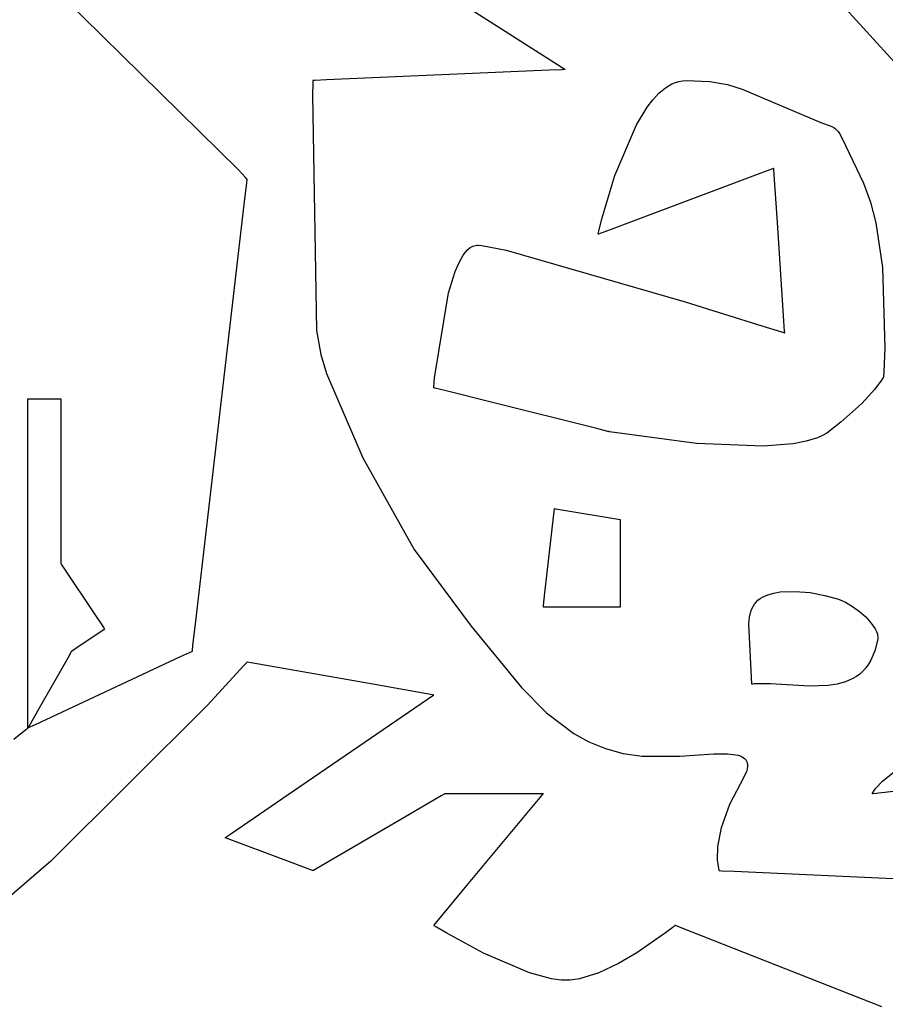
# Model space of a CAD drawing. Extents: x -3.81 to 3.8, y -2.54 to 5.19.
# Tile 11 of 93: x -2.43 to -2.2, y -2.28 to -2.01. Entities that reach past the tile are written whole.
import ezdxf

# ---------------------------------------------------------------- set-up
doc = ezdxf.new("R2010")
doc.units = 0

msp = doc.modelspace()

# ---------------------------------------------------------------- linework, layer by layer
at = {"layer": 'Layer 1', "color": 7, "linetype": 'CONTINUOUS'}
for p, q in [((-2.372307, -2.050118), (-2.429704, -1.993506)), ((-2.211637, -2.002838), (-2.190898, -2.025773)), ((-2.31107, -2.005868), (-2.284032, -2.023075)), ((-2.284032, -2.023075), (-2.283935, -2.023137)), ((-2.288253, -2.023334), (-2.348444, -2.025949)), ((-2.284756, -2.023182), (-2.288253, -2.023334)), ((-2.284012, -2.02315), (-2.284756, -2.023182)), ((-2.283942, -2.023147), (-2.284012, -2.02315)), ((-2.283926, -2.023146), (-2.283942, -2.023147)), ((-2.283935, -2.023137), (-2.283921, -2.023146)), ((-2.283922, -2.023146), (-2.283926, -2.023146)), ((-2.283921, -2.023146), (-2.283922, -2.023146)), ((-2.283921, -2.023146), (-2.283921, -2.023146)), ((-2.352102, -2.026848), (-2.352235, -2.029961)), ((-2.352071, -2.026189), (-2.352102, -2.026848)), ((-2.352068, -2.026126), (-2.352071, -2.026189)), ((-2.352067, -2.026111), (-2.352068, -2.026126)), ((-2.352066, -2.026106), (-2.352067, -2.026106)), ((-2.352067, -2.026106), (-2.352067, -2.026106)), ((-2.352067, -2.026106), (-2.352067, -2.026107)), ((-2.352067, -2.026107), (-2.352067, -2.026111)), ((-2.352056, -2.026106), (-2.352066, -2.026106)), ((-2.351544, -2.026084), (-2.352056, -2.026106)), ((-2.348444, -2.025949), (-2.351544, -2.026084)), ((-2.258626, -2.029546), (-2.256912, -2.028106)), ((-2.256912, -2.028106), (-2.255124, -2.027024)), ((-2.255124, -2.027024), (-2.254202, -2.026631)), ((-2.254202, -2.026631), (-2.253263, -2.026343)), ((-2.253263, -2.026343), (-2.252306, -2.026166)), ((-2.252306, -2.026166), (-2.251331, -2.026106)), ((-2.251331, -2.026106), (-2.244854, -2.026369)), ((-2.244854, -2.026369), (-2.240101, -2.027156)), ((-2.240101, -2.027156), (-2.236169, -2.028469)), ((-2.352235, -2.029961), (-2.351094, -2.093568)), ((-2.260264, -2.031302), (-2.258626, -2.029546)), ((-2.236169, -2.028469), (-2.214946, -2.037438)), ((-2.264708, -2.038025), (-2.261825, -2.033329)), ((-2.261825, -2.033329), (-2.260264, -2.031302)), ((-2.270537, -2.051743), (-2.264708, -2.038025)), ((-2.214946, -2.037438), (-2.211913, -2.038537)), ((-2.211913, -2.038537), (-2.211402, -2.038811)), ((-2.211402, -2.038811), (-2.210956, -2.039118)), ((-2.210956, -2.039118), (-2.210559, -2.039475)), ((-2.210559, -2.039475), (-2.210193, -2.039899)), ((-2.210193, -2.039899), (-2.209841, -2.040408)), ((-2.209841, -2.040408), (-2.209113, -2.041745)), ((-2.209113, -2.041745), (-2.203422, -2.053833)), ((-2.370322, -2.052256), (-2.372307, -2.050118)), ((-2.369896, -2.052714), (-2.370322, -2.052256)), ((-2.27404, -2.063456), (-2.270537, -2.051743)), ((-2.231092, -2.051109), (-2.259432, -2.061736)), ((-2.228012, -2.049954), (-2.231092, -2.051109)), ((-2.227715, -2.049843), (-2.228012, -2.049954)), ((-2.227646, -2.049817), (-2.227715, -2.049843)), ((-2.227632, -2.049812), (-2.227646, -2.049817)), ((-2.22763, -2.049811), (-2.227632, -2.049812)), ((-2.22763, -2.049813), (-2.22763, -2.049811)), ((-2.22763, -2.049811), (-2.22763, -2.049811)), ((-2.22763, -2.049811), (-2.22763, -2.049811)), ((-2.22763, -2.049811), (-2.22763, -2.049811)), ((-2.22763, -2.049811), (-2.22763, -2.049811)), ((-2.22763, -2.049811), (-2.22763, -2.049811)), ((-2.22763, -2.049811), (-2.22763, -2.049811)), ((-2.22763, -2.049811), (-2.22763, -2.049811)), ((-2.227627, -2.049853), (-2.22763, -2.049813)), ((-2.227612, -2.050086), (-2.227627, -2.049853)), ((-2.22743, -2.052815), (-2.227612, -2.050086)), ((-2.37063, -2.059543), (-2.369956, -2.053749)), ((-2.369956, -2.053749), (-2.369845, -2.052792)), ((-2.369856, -2.052758), (-2.369896, -2.052714)), ((-2.369846, -2.052768), (-2.369856, -2.052758)), ((-2.369843, -2.052771), (-2.369846, -2.052768)), ((-2.369845, -2.052792), (-2.369843, -2.052773)), ((-2.369843, -2.052772), (-2.369843, -2.052771)), ((-2.369843, -2.052773), (-2.369843, -2.052772)), ((-2.369843, -2.052772), (-2.369843, -2.052772)), ((-2.226654, -2.064439), (-2.22743, -2.052815)), ((-2.203422, -2.053833), (-2.201494, -2.058927)), ((-2.383715, -2.172073), (-2.37063, -2.059543)), ((-2.201494, -2.058927), (-2.200023, -2.064559)), ((-2.259432, -2.061736), (-2.271831, -2.066385)), ((-2.274855, -2.066782), (-2.27404, -2.063456)), ((-2.224882, -2.091006), (-2.226654, -2.064439)), ((-2.200023, -2.064559), (-2.198222, -2.076626)), ((-2.275035, -2.067583), (-2.275031, -2.067568)), ((-2.275035, -2.067586), (-2.275035, -2.067583)), ((-2.275033, -2.067586), (-2.275035, -2.067587)), ((-2.275035, -2.067587), (-2.275035, -2.067586)), ((-2.275035, -2.067587), (-2.275035, -2.067587)), ((-2.275035, -2.067587), (-2.275035, -2.067587)), ((-2.275035, -2.067587), (-2.275035, -2.067587)), ((-2.275035, -2.067587), (-2.275035, -2.067587)), ((-2.275035, -2.067587), (-2.275035, -2.067587)), ((-2.275035, -2.067587), (-2.275035, -2.067587)), ((-2.27499, -2.06757), (-2.275033, -2.067586)), ((-2.275031, -2.067568), (-2.275017, -2.067501)), ((-2.275017, -2.067501), (-2.274855, -2.066782)), ((-2.274743, -2.067477), (-2.27499, -2.06757)), ((-2.271831, -2.066385), (-2.274743, -2.067477)), ((-2.309253, -2.070997), (-2.308906, -2.070823)), ((-2.308906, -2.070823), (-2.308552, -2.07069)), ((-2.308552, -2.07069), (-2.308191, -2.0706)), ((-2.308191, -2.0706), (-2.307822, -2.070554)), ((-2.307822, -2.070554), (-2.307439, -2.07055)), ((-2.307439, -2.07055), (-2.306466, -2.070632)), ((-2.306466, -2.070632), (-2.299887, -2.071942)), ((-2.312635, -2.075264), (-2.311497, -2.073261)), ((-2.311497, -2.073261), (-2.310889, -2.07244)), ((-2.310889, -2.07244), (-2.310255, -2.071753)), ((-2.310255, -2.071753), (-2.309594, -2.07121)), ((-2.309594, -2.07121), (-2.309253, -2.070997)), ((-2.299887, -2.071942), (-2.251526, -2.085841)), ((-2.313674, -2.07768), (-2.312635, -2.075264)), ((-2.315461, -2.083419), (-2.313674, -2.07768)), ((-2.198222, -2.076626), (-2.19761, -2.098288)), ((-2.319231, -2.106362), (-2.315461, -2.083419)), ((-2.251526, -2.085841), (-2.230834, -2.092293)), ((-2.224689, -2.093894), (-2.224882, -2.091006)), ((-2.351094, -2.093568), (-2.349941, -2.10011)), ((-2.230834, -2.092293), (-2.22554, -2.093973)), ((-2.22554, -2.093973), (-2.224679, -2.094248)), ((-2.224671, -2.094173), (-2.224689, -2.093894)), ((-2.224679, -2.094248), (-2.224665, -2.094252)), ((-2.224666, -2.094237), (-2.224671, -2.094173)), ((-2.224665, -2.09425), (-2.224666, -2.094237)), ((-2.224665, -2.094252), (-2.224665, -2.09425)), ((-2.224665, -2.094252), (-2.224665, -2.094252)), ((-2.224665, -2.094252), (-2.224665, -2.094252)), ((-2.224665, -2.094252), (-2.224665, -2.094252)), ((-2.224665, -2.094252), (-2.224665, -2.094252)), ((-2.224665, -2.094252), (-2.224665, -2.094252)), ((-2.224665, -2.094252), (-2.224665, -2.094252)), ((-2.224665, -2.094252), (-2.224665, -2.094252)), ((-2.349941, -2.10011), (-2.348402, -2.105178)), ((-2.19761, -2.098288), (-2.197896, -2.104633)), ((-2.348402, -2.105178), (-2.33862, -2.127984)), ((-2.197896, -2.104633), (-2.19799, -2.105973)), ((-2.319454, -2.108792), (-2.319231, -2.106362)), ((-2.198519, -2.10697), (-2.200346, -2.109439)), ((-2.198121, -2.106323), (-2.198519, -2.10697)), ((-2.198029, -2.106158), (-2.198121, -2.106323)), ((-2.198007, -2.106116), (-2.198029, -2.106158)), ((-2.198002, -2.106106), (-2.198007, -2.106116)), ((-2.198, -2.106103), (-2.198002, -2.106106)), ((-2.197998, -2.106083), (-2.198, -2.106101)), ((-2.198, -2.106101), (-2.198, -2.106102)), ((-2.198, -2.106102), (-2.198, -2.106102)), ((-2.198, -2.106102), (-2.198, -2.106102)), ((-2.198, -2.106102), (-2.198, -2.106102)), ((-2.198, -2.106102), (-2.198, -2.106102)), ((-2.198, -2.106102), (-2.198, -2.106102)), ((-2.198, -2.106102), (-2.198, -2.106102)), ((-2.198, -2.106102), (-2.198, -2.106103)), ((-2.198, -2.106103), (-2.198, -2.106103)), ((-2.19799, -2.105973), (-2.197998, -2.106083)), ((-2.319476, -2.109057), (-2.319472, -2.109012)), ((-2.319476, -2.109062), (-2.319476, -2.109057)), ((-2.319476, -2.109063), (-2.319476, -2.109062)), ((-2.319469, -2.109065), (-2.319476, -2.109063)), ((-2.319476, -2.109063), (-2.319476, -2.109063)), ((-2.319476, -2.109063), (-2.319476, -2.109063)), ((-2.319476, -2.109063), (-2.319476, -2.109063)), ((-2.319476, -2.109063), (-2.319476, -2.109063)), ((-2.319476, -2.109063), (-2.319476, -2.109063)), ((-2.319476, -2.109063), (-2.319476, -2.109063)), ((-2.319476, -2.109063), (-2.319476, -2.109063)), ((-2.319472, -2.109012), (-2.319454, -2.108792)), ((-2.319412, -2.109079), (-2.319469, -2.109065)), ((-2.319137, -2.109148), (-2.319412, -2.109079)), ((-2.316136, -2.109898), (-2.319137, -2.109148)), ((-2.303633, -2.113025), (-2.316136, -2.109898)), ((-2.200346, -2.109439), (-2.203889, -2.113306)), ((-2.429098, -2.112028), (-2.429098, -2.112028)), ((-2.429098, -2.112028), (-2.429098, -2.112028)), ((-2.429098, -2.112028), (-2.429098, -2.112028)), ((-2.429098, -2.112028), (-2.429098, -2.112028)), ((-2.429098, -2.112028), (-2.429098, -2.112028)), ((-2.429098, -2.112028), (-2.429098, -2.112028)), ((-2.429098, -2.112028), (-2.429097, -2.112028)), ((-2.429098, -2.193274), (-2.429098, -2.112028)), ((-2.429097, -2.112028), (-2.429085, -2.112028)), ((-2.429085, -2.112028), (-2.429024, -2.112028)), ((-2.429024, -2.112028), (-2.428365, -2.112028)), ((-2.428365, -2.112028), (-2.422496, -2.112028)), ((-2.422496, -2.112028), (-2.420395, -2.112028)), ((-2.420395, -2.112028), (-2.420225, -2.112028)), ((-2.420225, -2.112028), (-2.420211, -2.112028)), ((-2.420211, -2.112028), (-2.420209, -2.112028)), ((-2.420209, -2.112028), (-2.420209, -2.112028)), ((-2.420209, -2.112028), (-2.420209, -2.112028)), ((-2.420209, -2.112028), (-2.420209, -2.112028)), ((-2.420209, -2.112028), (-2.420209, -2.112028)), ((-2.420209, -2.112028), (-2.420209, -2.112028)), ((-2.420209, -2.112028), (-2.420209, -2.112028)), ((-2.420209, -2.112028), (-2.420209, -2.112028)), ((-2.420209, -2.112028), (-2.420209, -2.112028)), ((-2.420209, -2.112028), (-2.420209, -2.112028)), ((-2.420209, -2.112028), (-2.420209, -2.112028)), ((-2.420209, -2.112028), (-2.420209, -2.112029)), ((-2.420209, -2.112029), (-2.420209, -2.112035)), ((-2.420209, -2.112035), (-2.420209, -2.112097)), ((-2.420209, -2.112097), (-2.420209, -2.112399)), ((-2.420209, -2.112399), (-2.420209, -2.115696)), ((-2.275395, -2.120086), (-2.303633, -2.113025)), ((-2.203889, -2.113306), (-2.209552, -2.118368)), ((-2.420209, -2.115696), (-2.420209, -2.145033)), ((-2.209552, -2.118368), (-2.213321, -2.121272)), ((-2.272404, -2.120834), (-2.275395, -2.120086)), ((-2.272133, -2.120902), (-2.272404, -2.120834)), ((-2.272078, -2.120916), (-2.272133, -2.120902)), ((-2.272073, -2.120917), (-2.272078, -2.120916)), ((-2.272071, -2.120917), (-2.272073, -2.120917)), ((-2.271954, -2.120939), (-2.272071, -2.120917)), ((-2.272071, -2.120917), (-2.272071, -2.120917)), ((-2.272071, -2.120917), (-2.272071, -2.120917)), ((-2.272071, -2.120917), (-2.272071, -2.120917)), ((-2.272071, -2.120917), (-2.272071, -2.120917)), ((-2.272071, -2.120917), (-2.272071, -2.120917)), ((-2.272071, -2.120917), (-2.272071, -2.120917)), ((-2.272071, -2.120917), (-2.272071, -2.120917)), ((-2.248524, -2.124107), (-2.271954, -2.120939)), ((-2.213321, -2.121272), (-2.214483, -2.121941)), ((-2.230477, -2.124827), (-2.248524, -2.124107)), ((-2.218841, -2.123488), (-2.222361, -2.12417)), ((-2.215798, -2.122531), (-2.218841, -2.123488)), ((-2.214483, -2.121941), (-2.215798, -2.122531)), ((-2.222361, -2.12417), (-2.230477, -2.124827)), ((-2.33862, -2.127984), (-2.324783, -2.15273)), ((-2.289415, -2.164434), (-2.286886, -2.141654)), ((-2.286886, -2.141654), (-2.286886, -2.141654)), ((-2.286886, -2.141654), (-2.286886, -2.141654)), ((-2.286886, -2.141654), (-2.286886, -2.141654)), ((-2.286886, -2.141654), (-2.286886, -2.141654)), ((-2.286886, -2.141654), (-2.286886, -2.141654)), ((-2.286886, -2.141654), (-2.286885, -2.141654)), ((-2.286885, -2.141654), (-2.286884, -2.141654)), ((-2.286884, -2.141654), (-2.286873, -2.141656)), ((-2.286873, -2.141656), (-2.286819, -2.141665)), ((-2.286819, -2.141665), (-2.286588, -2.141703)), ((-2.286588, -2.141703), (-2.284293, -2.142086)), ((-2.284293, -2.142086), (-2.269644, -2.144529)), ((-2.420209, -2.145033), (-2.420209, -2.155536)), ((-2.269644, -2.144529), (-2.269132, -2.144614)), ((-2.269132, -2.144614), (-2.269106, -2.144618)), ((-2.269106, -2.144618), (-2.269106, -2.144618)), ((-2.269106, -2.144618), (-2.269106, -2.144618)), ((-2.269106, -2.144618), (-2.269106, -2.144618)), ((-2.269106, -2.144618), (-2.269106, -2.144618)), ((-2.269106, -2.144618), (-2.269106, -2.144618)), ((-2.269106, -2.144618), (-2.269106, -2.144618)), ((-2.269106, -2.144618), (-2.269106, -2.144618)), ((-2.269106, -2.144618), (-2.269106, -2.144618)), ((-2.269106, -2.144618), (-2.269106, -2.144619)), ((-2.269106, -2.144619), (-2.269106, -2.14462)), ((-2.269106, -2.14462), (-2.269106, -2.144635)), ((-2.269106, -2.144635), (-2.269106, -2.144707)), ((-2.269106, -2.144707), (-2.269106, -2.145016)), ((-2.269106, -2.145016), (-2.269106, -2.148074)), ((-2.269106, -2.148074), (-2.269106, -2.167606)), ((-2.324783, -2.15273), (-2.309386, -2.173416)), ((-2.420209, -2.155536), (-2.420209, -2.156389)), ((-2.420209, -2.156389), (-2.420209, -2.156457)), ((-2.420209, -2.156457), (-2.420209, -2.156468)), ((-2.420209, -2.156468), (-2.420209, -2.156468)), ((-2.420209, -2.156468), (-2.420209, -2.156468)), ((-2.420209, -2.156468), (-2.420209, -2.156469)), ((-2.420209, -2.156469), (-2.420209, -2.156469)), ((-2.420209, -2.156469), (-2.420209, -2.156469)), ((-2.420209, -2.156469), (-2.420209, -2.156469)), ((-2.420209, -2.156469), (-2.420209, -2.156469)), ((-2.420209, -2.156469), (-2.420209, -2.156469)), ((-2.420209, -2.156469), (-2.420209, -2.156469)), ((-2.420209, -2.156469), (-2.420209, -2.156469)), ((-2.420209, -2.156469), (-2.420208, -2.156469)), ((-2.420208, -2.156469), (-2.420204, -2.156476)), ((-2.420204, -2.156476), (-2.420183, -2.156506)), ((-2.420183, -2.156506), (-2.420095, -2.156639)), ((-2.420095, -2.156639), (-2.419191, -2.157997)), ((-2.419191, -2.157997), (-2.41135, -2.169764)), ((-2.225867, -2.164179), (-2.221956, -2.164023)), ((-2.221956, -2.164023), (-2.217818, -2.164377)), ((-2.289797, -2.167875), (-2.289415, -2.164434)), ((-2.232408, -2.166914), (-2.231905, -2.166422)), ((-2.231905, -2.166422), (-2.231336, -2.165981)), ((-2.231336, -2.165981), (-2.230706, -2.165589)), ((-2.230706, -2.165589), (-2.229276, -2.164946)), ((-2.229276, -2.164946), (-2.227652, -2.16448)), ((-2.227652, -2.16448), (-2.225867, -2.164179)), ((-2.217818, -2.164377), (-2.213816, -2.16512)), ((-2.213816, -2.16512), (-2.210122, -2.166161)), ((-2.210122, -2.166161), (-2.208253, -2.166957)), ((-2.289846, -2.168321), (-2.289844, -2.168304)), ((-2.289846, -2.168322), (-2.289846, -2.168321)), ((-2.289846, -2.168323), (-2.289846, -2.168322)), ((-2.289772, -2.168323), (-2.289846, -2.168323)), ((-2.289846, -2.168323), (-2.289846, -2.168323)), ((-2.289846, -2.168323), (-2.289846, -2.168323)), ((-2.289846, -2.168323), (-2.289846, -2.168323)), ((-2.289846, -2.168323), (-2.289846, -2.168323)), ((-2.289846, -2.168323), (-2.289846, -2.168323)), ((-2.289846, -2.168323), (-2.289846, -2.168323)), ((-2.289846, -2.168323), (-2.289846, -2.168323)), ((-2.289846, -2.168323), (-2.289846, -2.168323)), ((-2.289846, -2.168323), (-2.289846, -2.168323)), ((-2.289846, -2.168323), (-2.289846, -2.168323)), ((-2.289844, -2.168304), (-2.289835, -2.168223)), ((-2.289835, -2.168223), (-2.289797, -2.167875)), ((-2.28922, -2.168323), (-2.289772, -2.168323)), ((-2.27213, -2.168323), (-2.28922, -2.168323)), ((-2.269454, -2.168323), (-2.27213, -2.168323)), ((-2.269184, -2.168323), (-2.269454, -2.168323)), ((-2.269121, -2.168323), (-2.269184, -2.168323)), ((-2.269108, -2.168323), (-2.269121, -2.168323)), ((-2.269107, -2.168323), (-2.269108, -2.168323)), ((-2.269106, -2.168323), (-2.269107, -2.168323)), ((-2.269106, -2.167606), (-2.269106, -2.168289)), ((-2.269106, -2.168289), (-2.269106, -2.168323)), ((-2.269106, -2.168323), (-2.269106, -2.168323)), ((-2.269106, -2.168323), (-2.269106, -2.168323)), ((-2.269106, -2.168323), (-2.269106, -2.168323)), ((-2.269106, -2.168323), (-2.269106, -2.168323)), ((-2.269106, -2.168323), (-2.269106, -2.168323)), ((-2.269106, -2.168323), (-2.269106, -2.168323)), ((-2.269106, -2.168323), (-2.269106, -2.168323)), ((-2.269106, -2.168323), (-2.269106, -2.168323)), ((-2.233794, -2.169461), (-2.233533, -2.168743)), ((-2.233533, -2.168743), (-2.233217, -2.168076)), ((-2.233217, -2.168076), (-2.232844, -2.167466)), ((-2.232844, -2.167466), (-2.232408, -2.166914)), ((-2.208253, -2.166957), (-2.206346, -2.16807)), ((-2.206346, -2.16807), (-2.204498, -2.169422)), ((-2.41135, -2.169764), (-2.40859, -2.173907)), ((-2.23437, -2.17278), (-2.234167, -2.171039)), ((-2.234167, -2.171039), (-2.233794, -2.169461)), ((-2.204498, -2.169422), (-2.202807, -2.170931)), ((-2.202807, -2.170931), (-2.20137, -2.172518)), ((-2.408436, -2.174297), (-2.409096, -2.174737)), ((-2.40859, -2.173907), (-2.408377, -2.174225)), ((-2.408376, -2.174257), (-2.408436, -2.174297)), ((-2.408377, -2.174225), (-2.408363, -2.174246)), ((-2.408364, -2.174249), (-2.408376, -2.174257)), ((-2.408363, -2.174248), (-2.408364, -2.174249)), ((-2.408363, -2.174246), (-2.408362, -2.174248)), ((-2.408362, -2.174248), (-2.408363, -2.174248)), ((-2.408362, -2.174248), (-2.408362, -2.174248)), ((-2.408362, -2.174248), (-2.408362, -2.174248)), ((-2.408362, -2.174248), (-2.408362, -2.174248)), ((-2.408362, -2.174248), (-2.408362, -2.174248)), ((-2.408362, -2.174248), (-2.408362, -2.174248)), ((-2.408362, -2.174248), (-2.408362, -2.174248)), ((-2.408362, -2.174248), (-2.408362, -2.174248)), ((-2.408362, -2.174248), (-2.408362, -2.174248)), ((-2.408362, -2.174248), (-2.408362, -2.174248)), ((-2.384476, -2.178612), (-2.383715, -2.172073)), ((-2.309386, -2.173416), (-2.295783, -2.190001)), ((-2.233555, -2.189059), (-2.23437, -2.17278)), ((-2.20137, -2.172518), (-2.200284, -2.174102)), ((-2.200284, -2.174102), (-2.199903, -2.174868)), ((-2.409096, -2.174737), (-2.414961, -2.178648)), ((-2.199555, -2.176941), (-2.200314, -2.180047)), ((-2.199903, -2.174868), (-2.199646, -2.175603)), ((-2.199646, -2.175603), (-2.199569, -2.175956)), ((-2.199569, -2.175956), (-2.199526, -2.176297)), ((-2.199521, -2.176626), (-2.199555, -2.176941)), ((-2.199526, -2.176297), (-2.199521, -2.176626)), ((-2.414961, -2.178648), (-2.417062, -2.180049)), ((-2.384638, -2.180004), (-2.384476, -2.178612)), ((-2.427049, -2.199957), (-2.387841, -2.181659)), ((-2.418226, -2.181885), (-2.426049, -2.195576)), ((-2.417347, -2.180346), (-2.418226, -2.181885)), ((-2.417267, -2.180206), (-2.417347, -2.180346)), ((-2.41725, -2.180177), (-2.417267, -2.180206)), ((-2.417249, -2.180174), (-2.41725, -2.180177)), ((-2.417248, -2.180173), (-2.417249, -2.180174)), ((-2.417246, -2.180172), (-2.417248, -2.180173)), ((-2.417248, -2.180173), (-2.417248, -2.180173)), ((-2.417248, -2.180173), (-2.417248, -2.180173)), ((-2.417248, -2.180173), (-2.417248, -2.180173)), ((-2.417248, -2.180173), (-2.417248, -2.180173)), ((-2.417248, -2.180173), (-2.417248, -2.180173)), ((-2.417248, -2.180173), (-2.417248, -2.180173)), ((-2.417248, -2.180173), (-2.417248, -2.180173)), ((-2.417248, -2.180173), (-2.417248, -2.180173)), ((-2.417248, -2.180173), (-2.417248, -2.180173)), ((-2.417248, -2.180173), (-2.417248, -2.180173)), ((-2.417232, -2.180163), (-2.417246, -2.180172)), ((-2.417062, -2.180049), (-2.417232, -2.180163)), ((-2.387841, -2.181659), (-2.385378, -2.180509)), ((-2.385378, -2.180509), (-2.384785, -2.180233)), ((-2.384785, -2.180233), (-2.384669, -2.180178)), ((-2.384669, -2.180178), (-2.384659, -2.180174)), ((-2.384659, -2.180174), (-2.384658, -2.180173)), ((-2.384658, -2.180173), (-2.384657, -2.180173)), ((-2.384657, -2.180165), (-2.384653, -2.180134)), ((-2.384657, -2.180172), (-2.384657, -2.180165)), ((-2.384657, -2.180173), (-2.384657, -2.180172)), ((-2.384653, -2.180134), (-2.384638, -2.180004)), ((-2.201392, -2.182617), (-2.202041, -2.183717)), ((-2.200314, -2.180047), (-2.201392, -2.182617)), ((-2.370795, -2.184166), (-2.380545, -2.194728)), ((-2.369944, -2.183244), (-2.370795, -2.184166)), ((-2.369865, -2.183158), (-2.369944, -2.183244)), ((-2.369847, -2.183138), (-2.369865, -2.183158)), ((-2.369843, -2.183134), (-2.369847, -2.183138)), ((-2.369842, -2.183134), (-2.369843, -2.183134)), ((-2.369843, -2.183134), (-2.369843, -2.183134)), ((-2.369843, -2.183134), (-2.369843, -2.183134)), ((-2.36979, -2.183143), (-2.369842, -2.183134)), ((-2.368806, -2.183317), (-2.36979, -2.183143)), ((-2.335927, -2.18912), (-2.368806, -2.183317)), ((-2.202758, -2.1847), (-2.203541, -2.185573)), ((-2.202041, -2.183717), (-2.202758, -2.1847)), ((-2.206241, -2.187591), (-2.208299, -2.188496)), ((-2.205286, -2.187013), (-2.206241, -2.187591)), ((-2.204384, -2.186342), (-2.205286, -2.187013)), ((-2.203541, -2.185573), (-2.204384, -2.186342)), ((-2.321352, -2.191693), (-2.335927, -2.18912)), ((-2.295783, -2.190001), (-2.289017, -2.196809)), ((-2.233554, -2.189059), (-2.233555, -2.189059)), ((-2.233553, -2.189059), (-2.233554, -2.189059)), ((-2.23355, -2.189059), (-2.233553, -2.189059)), ((-2.233546, -2.189058), (-2.23355, -2.189059)), ((-2.233536, -2.189058), (-2.233546, -2.189058)), ((-2.233517, -2.189057), (-2.233536, -2.189058)), ((-2.23348, -2.189054), (-2.233517, -2.189057)), ((-2.233404, -2.189049), (-2.23348, -2.189054)), ((-2.233252, -2.189041), (-2.233404, -2.189049)), ((-2.232947, -2.189025), (-2.233252, -2.189041)), ((-2.232333, -2.189001), (-2.232947, -2.189025)), ((-2.231084, -2.188981), (-2.232333, -2.189001)), ((-2.228524, -2.189036), (-2.231084, -2.188981)), ((-2.217965, -2.189618), (-2.228524, -2.189036)), ((-2.212904, -2.189461), (-2.217965, -2.189618)), ((-2.21053, -2.189103), (-2.212904, -2.189461)), ((-2.208299, -2.188496), (-2.21053, -2.189103)), ((-2.358735, -2.218885), (-2.321127, -2.193153)), ((-2.319833, -2.191961), (-2.321352, -2.191693)), ((-2.321127, -2.193153), (-2.319688, -2.192169)), ((-2.319515, -2.192017), (-2.319833, -2.191961)), ((-2.319688, -2.192169), (-2.319477, -2.192024)), ((-2.319486, -2.192022), (-2.319515, -2.192017)), ((-2.319478, -2.192023), (-2.319486, -2.192022)), ((-2.319477, -2.192024), (-2.319478, -2.192023)), ((-2.319477, -2.192024), (-2.319476, -2.192024)), ((-2.319476, -2.192024), (-2.319477, -2.192024)), ((-2.319476, -2.192024), (-2.319476, -2.192024)), ((-2.429098, -2.200063), (-2.429098, -2.193274)), ((-2.426049, -2.195576), (-2.42885, -2.200478)), ((-2.380545, -2.194728), (-2.422914, -2.236832)), ((-2.289017, -2.196809), (-2.281622, -2.202368)), ((-2.429636, -2.201339), (-2.429109, -2.200921)), ((-2.429109, -2.200921), (-2.429099, -2.200914)), ((-2.429099, -2.200914), (-2.429098, -2.200913)), ((-2.429098, -2.200724), (-2.429098, -2.200063)), ((-2.429098, -2.200878), (-2.429098, -2.200724)), ((-2.429098, -2.20091), (-2.429098, -2.200878)), ((-2.429095, -2.200908), (-2.429098, -2.200913)), ((-2.429098, -2.200912), (-2.429098, -2.20091)), ((-2.429098, -2.200913), (-2.429098, -2.200912)), ((-2.429098, -2.200913), (-2.429098, -2.200913)), ((-2.429098, -2.200913), (-2.429097, -2.200913)), ((-2.429098, -2.200913), (-2.429098, -2.200913)), ((-2.429098, -2.200913), (-2.429098, -2.200913)), ((-2.429098, -2.200913), (-2.429098, -2.200913)), ((-2.429098, -2.200913), (-2.429098, -2.200913)), ((-2.429098, -2.200913), (-2.429098, -2.200913)), ((-2.429098, -2.200913), (-2.429098, -2.200913)), ((-2.429098, -2.200913), (-2.429098, -2.200913)), ((-2.429098, -2.200913), (-2.429098, -2.200913)), ((-2.429098, -2.200913), (-2.429098, -2.200913)), ((-2.429097, -2.200913), (-2.429089, -2.200909)), ((-2.429077, -2.200876), (-2.429095, -2.200908)), ((-2.429089, -2.200909), (-2.429049, -2.20089)), ((-2.42885, -2.200478), (-2.429077, -2.200876)), ((-2.429049, -2.20089), (-2.428876, -2.20081)), ((-2.428876, -2.20081), (-2.427049, -2.199957)), ((-2.432858, -2.20389), (-2.429636, -2.201339)), ((-2.281622, -2.202368), (-2.277535, -2.204617)), ((-2.277535, -2.204617), (-2.273107, -2.20648)), ((-2.273107, -2.20648), (-2.268295, -2.207823)), ((-2.268295, -2.207823), (-2.263212, -2.208487)), ((-2.263212, -2.208487), (-2.252959, -2.208483)), ((-2.252959, -2.208483), (-2.243819, -2.207928)), ((-2.243819, -2.207928), (-2.240124, -2.207902)), ((-2.240124, -2.207902), (-2.238577, -2.208033)), ((-2.238577, -2.208033), (-2.237259, -2.20829)), ((-2.237259, -2.20829), (-2.236694, -2.208473)), ((-2.236694, -2.208473), (-2.236195, -2.208696)), ((-2.236195, -2.208696), (-2.235765, -2.208962)), ((-2.235765, -2.208962), (-2.235577, -2.209112)), ((-2.235577, -2.209112), (-2.235407, -2.209274)), ((-2.19828, -2.215273), (-2.189649, -2.20834)), ((-2.235407, -2.209274), (-2.235256, -2.209448)), ((-2.235256, -2.209448), (-2.235124, -2.209635)), ((-2.235124, -2.209635), (-2.235011, -2.209835)), ((-2.235011, -2.209835), (-2.234918, -2.210047)), ((-2.234918, -2.210047), (-2.234845, -2.210274)), ((-2.234762, -2.211323), (-2.234851, -2.211939)), ((-2.234845, -2.210274), (-2.234793, -2.210514)), ((-2.234793, -2.210514), (-2.234761, -2.210769)), ((-2.234761, -2.210769), (-2.234762, -2.211323)), ((-2.235672, -2.214186), (-2.239586, -2.221574)), ((-2.23503, -2.21262), (-2.235672, -2.214186)), ((-2.234851, -2.211939), (-2.23503, -2.21262)), ((-2.200545, -2.217818), (-2.200074, -2.217184)), ((-2.200074, -2.217184), (-2.19828, -2.215273)), ((-2.374226, -2.229484), (-2.358735, -2.218885)), ((-2.317487, -2.219258), (-2.327274, -2.224967)), ((-2.316621, -2.218753), (-2.317487, -2.219258)), ((-2.316538, -2.218704), (-2.316621, -2.218753)), ((-2.316518, -2.218692), (-2.316538, -2.218704)), ((-2.316513, -2.21869), (-2.316518, -2.218692)), ((-2.316512, -2.218689), (-2.316513, -2.21869)), ((-2.316485, -2.218689), (-2.316512, -2.218689)), ((-2.316512, -2.218689), (-2.316512, -2.218689)), ((-2.316512, -2.218689), (-2.316512, -2.218689)), ((-2.316512, -2.218689), (-2.316512, -2.218689)), ((-2.315965, -2.218689), (-2.316485, -2.218689)), ((-2.298562, -2.218689), (-2.315965, -2.218689)), ((-2.310504, -2.243478), (-2.290712, -2.219728)), ((-2.290842, -2.218689), (-2.298562, -2.218689)), ((-2.290037, -2.218689), (-2.290842, -2.218689)), ((-2.290712, -2.219728), (-2.289957, -2.218822)), ((-2.289868, -2.218689), (-2.290037, -2.218689)), ((-2.289957, -2.218822), (-2.289847, -2.21869)), ((-2.289852, -2.218689), (-2.289868, -2.218689)), ((-2.289848, -2.218689), (-2.289852, -2.218689)), ((-2.289847, -2.218689), (-2.289848, -2.218689)), ((-2.289847, -2.21869), (-2.289846, -2.218689)), ((-2.289846, -2.218689), (-2.289847, -2.218689)), ((-2.289846, -2.218689), (-2.289846, -2.218689)), ((-2.200965, -2.218688), (-2.200964, -2.218685)), ((-2.200965, -2.218689), (-2.200965, -2.218688)), ((-2.200963, -2.218689), (-2.200965, -2.218689)), ((-2.200965, -2.218689), (-2.200965, -2.218689)), ((-2.200965, -2.218689), (-2.200965, -2.218689)), ((-2.200965, -2.218689), (-2.200965, -2.218689)), ((-2.200965, -2.218689), (-2.200965, -2.218689)), ((-2.200965, -2.218689), (-2.200965, -2.218689)), ((-2.200965, -2.218689), (-2.200965, -2.218689)), ((-2.200965, -2.218689), (-2.200965, -2.218689)), ((-2.200965, -2.218689), (-2.200965, -2.218689)), ((-2.200965, -2.218689), (-2.200965, -2.218689)), ((-2.200964, -2.218685), (-2.200963, -2.218674)), ((-2.200963, -2.218674), (-2.200955, -2.218626)), ((-2.20076, -2.218671), (-2.200963, -2.218689)), ((-2.200955, -2.218626), (-2.200932, -2.218544)), ((-2.200932, -2.218544), (-2.200812, -2.218265)), ((-2.200812, -2.218265), (-2.200545, -2.217818)), ((-2.188954, -2.217307), (-2.20076, -2.218671)), ((-2.239586, -2.221574), (-2.241862, -2.227908)), ((-2.327274, -2.224967), (-2.351026, -2.238822)), ((-2.375727, -2.230511), (-2.375595, -2.230421)), ((-2.375595, -2.230421), (-2.374226, -2.229484)), ((-2.241862, -2.227908), (-2.242795, -2.232957)), ((-2.375768, -2.230539), (-2.375766, -2.230538)), ((-2.375767, -2.230539), (-2.375768, -2.230539)), ((-2.375768, -2.230539), (-2.375768, -2.230539)), ((-2.375768, -2.230539), (-2.375768, -2.230539)), ((-2.375743, -2.230549), (-2.375767, -2.230539)), ((-2.375766, -2.230538), (-2.375759, -2.230533)), ((-2.375759, -2.230533), (-2.375727, -2.230511)), ((-2.375281, -2.230722), (-2.375743, -2.230549)), ((-2.359811, -2.236525), (-2.375281, -2.230722)), ((-2.242795, -2.232957), (-2.242877, -2.236623)), ((-2.422914, -2.236832), (-2.449645, -2.260002)), ((-2.352951, -2.239098), (-2.359811, -2.236525)), ((-2.242877, -2.236623), (-2.242597, -2.238809)), ((-2.352235, -2.239366), (-2.352951, -2.239098)), ((-2.352085, -2.239422), (-2.352235, -2.239366)), ((-2.352071, -2.239427), (-2.352085, -2.239422)), ((-2.352068, -2.239429), (-2.352071, -2.239427)), ((-2.352067, -2.239429), (-2.352068, -2.239429)), ((-2.352066, -2.239429), (-2.352067, -2.239429)), ((-2.352067, -2.239429), (-2.352067, -2.239429)), ((-2.352067, -2.239429), (-2.352067, -2.239429)), ((-2.351934, -2.239351), (-2.352066, -2.239429)), ((-2.351026, -2.238822), (-2.351934, -2.239351)), ((-2.242597, -2.238809), (-2.242475, -2.239315)), ((-2.242475, -2.239315), (-2.242445, -2.239417)), ((-2.242445, -2.239417), (-2.242442, -2.239426)), ((-2.242442, -2.239426), (-2.242441, -2.239429)), ((-2.242441, -2.239429), (-2.242441, -2.239429)), ((-2.242441, -2.239429), (-2.242441, -2.239429)), ((-2.242441, -2.239429), (-2.242441, -2.239429)), ((-2.242441, -2.239429), (-2.24244, -2.239429)), ((-2.24244, -2.239429), (-2.242436, -2.239429)), ((-2.242436, -2.239429), (-2.24242, -2.23943)), ((-2.24242, -2.23943), (-2.242353, -2.239433)), ((-2.242353, -2.239433), (-2.241637, -2.239466)), ((-2.241637, -2.239466), (-2.238286, -2.239618)), ((-2.238286, -2.239618), (-2.180717, -2.242233)), ((-2.318662, -2.253267), (-2.310504, -2.243478)), ((-2.319476, -2.254244), (-2.319475, -2.254243)), ((-2.319475, -2.254245), (-2.319476, -2.254244)), ((-2.319476, -2.254244), (-2.319476, -2.254244)), ((-2.319476, -2.254244), (-2.319476, -2.254244)), ((-2.319476, -2.254244), (-2.319476, -2.254244)), ((-2.319475, -2.254243), (-2.319471, -2.254238)), ((-2.31938, -2.254304), (-2.319475, -2.254245)), ((-2.319471, -2.254238), (-2.319454, -2.254218)), ((-2.319454, -2.254218), (-2.319385, -2.254134)), ((-2.319385, -2.254134), (-2.318662, -2.253267)), ((-2.31875, -2.254689), (-2.31938, -2.254304)), ((-2.254351, -2.25429), (-2.254796, -2.254652)), ((-2.254309, -2.254255), (-2.254351, -2.25429)), ((-2.254298, -2.254247), (-2.254309, -2.254255)), ((-2.254296, -2.254245), (-2.254298, -2.254247)), ((-2.254295, -2.254244), (-2.254296, -2.254245)), ((-2.254294, -2.254244), (-2.254295, -2.254244)), ((-2.254295, -2.254244), (-2.254295, -2.254244)), ((-2.254295, -2.254244), (-2.254295, -2.254244)), ((-2.254212, -2.254277), (-2.254294, -2.254244)), ((-2.2526, -2.25491), (-2.254212, -2.254277)), ((-2.315958, -2.256344), (-2.31875, -2.254689)), ((-2.306004, -2.261719), (-2.315958, -2.256344)), ((-2.256874, -2.256269), (-2.26461, -2.261616)), ((-2.254796, -2.254652), (-2.256874, -2.256269)), ((-2.198468, -2.276175), (-2.2526, -2.25491)), ((-2.293576, -2.267055), (-2.306004, -2.261719)), ((-2.26461, -2.261616), (-2.269596, -2.264506)), ((-2.269596, -2.264506), (-2.274881, -2.266981)), ((-2.287693, -2.26866), (-2.293576, -2.267055)), ((-2.274881, -2.266981), (-2.280129, -2.268623)), ((-2.285055, -2.269013), (-2.287693, -2.26866)), ((-2.282634, -2.269), (-2.285055, -2.269013)), ((-2.280129, -2.268623), (-2.282634, -2.269))]:
    msp.add_line(p, q, dxfattribs=at)

doc.saveas('drawing.dxf')
